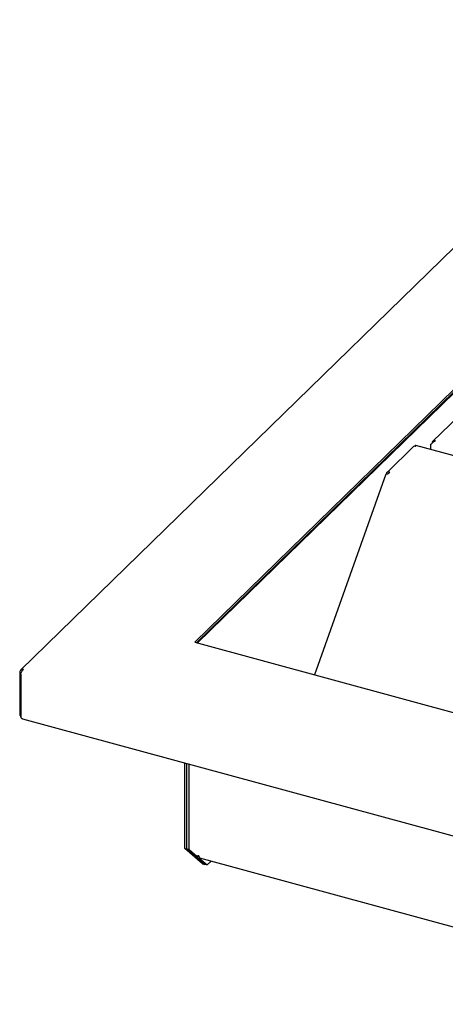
# Model space of a CAD drawing. Header units: inches. Extents: x 38 to 161, y 20 to 119.
# Tile 12 of 27: x 123 to 131, y 79 to 97. Entities that reach past the tile are written whole.
import ezdxf

# ---------------------------------------------------------------- set-up
doc = ezdxf.new("R2010")
doc.units = ezdxf.units.IN
doc.header["$LTSCALE"] = 12
doc.header["$MEASUREMENT"] = 0

msp = doc.modelspace()

# ---------------------------------------------------------------- linework, layer by layer
at = {"color": 7, "linetype": 'Continuous', "lineweight": 25}
for p, q in [((135.5121, 96.8457), (123.2456, 84.8732)), ((136.5288, 95.2286), (126.4482, 85.3897)), ((136.5288, 95.1896), (126.4795, 85.3811)), ((126.5007, 85.3754), (136.55, 95.1838)), ((131.9555, 90.185), (130.8241, 89.0807)), ((130.4722, 88.9908), (129.9854, 88.5156)), ((140.3182, 86.3464), (130.5125, 89.0114)), ((130.7843, 89.0215), (130.7843, 88.9375)), ((129.9651, 88.483), (128.6523, 84.7906)), ((126.4482, 85.3897), (136.5305, 82.6495)), ((123.2288, 84.8364), (123.2577, 84.8285)), ((123.2288, 84.8364), (123.2288, 84.0556)), ((123.2496, 84.8017), (123.2496, 84.021)), ((123.2496, 84.05), (123.2288, 84.0556)), ((123.2793, 83.9813), (137.4877, 80.1197)), ((126.2652, 81.5959), (126.2652, 83.1698)), ((126.3056, 81.5849), (126.3056, 83.1588)), ((126.3459, 81.574), (126.3459, 83.1479)), ((126.2652, 81.5959), (126.3056, 81.5849)), ((126.5937, 81.3132), (126.2652, 81.5959)), ((126.634, 81.3022), (126.3056, 81.5849)), ((126.3056, 81.5849), (126.3459, 81.574)), ((126.4478, 81.4625), (126.3056, 81.5849)), ((126.3459, 81.574), (126.4882, 81.4515)), ((126.4882, 81.4515), (126.4478, 81.4625)), ((126.4884, 81.4518), (126.4882, 81.4515)), ((126.4918, 81.4247), (126.4918, 81.4252)), ((126.4918, 81.4247), (126.5321, 81.4137)), ((126.634, 81.3022), (126.4918, 81.4247)), ((126.5321, 81.4137), (126.5321, 81.4142)), ((126.5321, 81.4137), (126.6744, 81.2913)), ((126.5351, 81.4215), (136.4519, 78.7263)), ((126.7484, 81.3635), (126.6744, 81.2913)), ((126.5937, 81.3132), (126.634, 81.3022)), ((126.6744, 81.2913), (126.634, 81.3022))]:
    msp.add_line(p, q, dxfattribs=at)
for centre, radius, start, end in [((130.112, 88.4513), 0.1078, 137.73887, 162.39707), ((126.5099, 81.4217), 0.037, 72.69603, 125.39891), ((126.5367, 81.4267), 0.0449, 135.35447, 181.91129), ((126.5558, 81.4504), 0.0355, 169.35156, 234.37442), ((126.5487, 81.4145), 0.0166, 153.39425, 180.99822)]:
    msp.add_arc(centre, radius, start, end, dxfattribs=at)
for points, knots in [([(130.4731, 88.99), (130.4743, 88.9916), (130.4792, 88.9983), (130.4952, 89.0025), (130.5101, 88.9992), (130.5176, 88.9975)], [0, 0, 0, 0, 0.1369424, 0.5684712, 1, 1, 1, 1]), ([(130.5176, 88.9975), (130.5168, 89.0023), (130.515, 89.0118), (130.5098, 89.0118), (130.5052, 89.0073), (130.5008, 89.0017), (130.5007, 89.0016)], [0, 0, 0, 0, 0.3322374, 0.6646993, 0.9971626, 1, 1, 1, 1]), ([(130.7843, 89.0215), (130.7901, 89.0285), (130.8016, 89.0426), (130.825, 89.0659), (130.8511, 89.0856), (130.8695, 89.0927), (130.8784, 89.0961)], [0, 0, 0, 0, 0.2547233, 0.5096152, 0.7645082, 1, 1, 1, 1]), ([(129.9654, 88.4829), (129.9668, 88.4844), (129.9697, 88.4877), (129.9857, 88.488), (130.0014, 88.4852), (130.0093, 88.4839)], [0, 0, 0, 0, 0.3187658, 0.6593829, 1, 1, 1, 1]), ([(123.2995, 84.8883), (123.2907, 84.8897), (123.2819, 84.8896), (123.2655, 84.8862), (123.2579, 84.8829), (123.2449, 84.8734), (123.2396, 84.8673), (123.2319, 84.853), (123.2295, 84.8449), (123.2288, 84.8364)], [0, 0, 0, 0, 0.25, 0.25, 0.5, 0.5, 0.75, 0.75, 1, 1, 1, 1]), ([(123.2496, 84.8017), (123.251, 84.8091), (123.2533, 84.8173), (123.2595, 84.8341), (123.2634, 84.8427), (123.2723, 84.8588), (123.2773, 84.8664), (123.2881, 84.8792), (123.2938, 84.8845), (123.2995, 84.8883)], [0, 0, 0, 0, 0.25, 0.25, 0.5, 0.5, 0.75, 0.75, 1, 1, 1, 1]), ([(123.2288, 84.0556), (123.2302, 84.0499), (123.2333, 84.0379), (123.2429, 84.0263), (123.2478, 84.0204)], [0, 0, 0, 0, 0.4840262, 1, 1, 1, 1]), ([(123.2794, 83.982), (123.2783, 83.9821), (123.272, 83.9825), (123.2626, 83.9914), (123.254, 84.0054), (123.2508, 84.0168), (123.2496, 84.021)], [0, 0, 0, 0, 0.0786581, 0.4363557, 0.7940529, 1, 1, 1, 1])]:
    msp.add_open_spline(points, degree=3, knots=knots, dxfattribs=at)
for points in [[(130.8784, 89.0961), (130.8698, 89.0969), (130.8528, 89.0986), (130.831, 89.089), (130.8154, 89.0718), (130.8126, 89.0557), (130.8112, 89.0477)], [(130.0322, 88.5238), (130.0244, 88.5253), (130.0088, 88.5284), (129.9892, 88.5209), (129.9757, 88.5057), (129.9744, 88.4911), (129.9737, 88.4838)]]:
    msp.add_open_spline(points, degree=3, dxfattribs=at)

doc.saveas('drawing.dxf')
